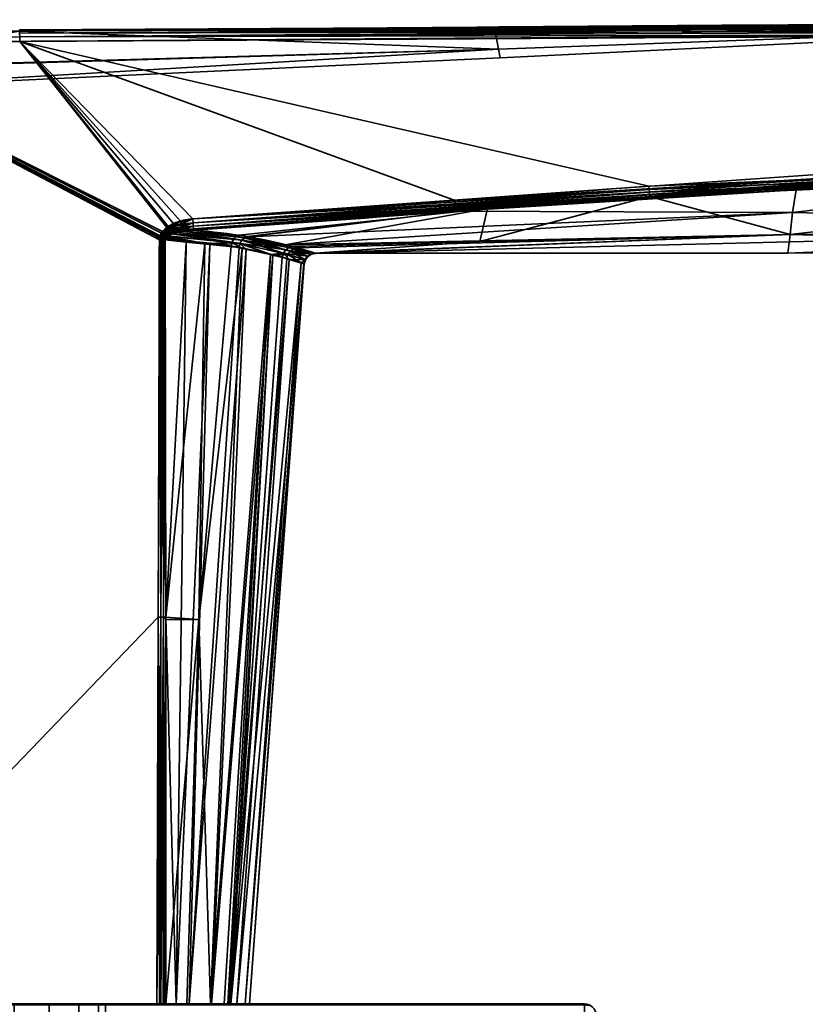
# Model space of a CAD drawing. Header units: millimetres. Extents: x -309 to 8059, y -96 to 57.
# Tile 76 of 99: x 5546 to 5581, y 11 to 54. Entities that reach past the tile are written whole.
import ezdxf

# ---------------------------------------------------------------- set-up
doc = ezdxf.new("R2010")
doc.units = ezdxf.units.MM
doc.layers.add('151', color=7, linetype='Continuous', true_color=0xffffff)

# ---------------------------------------------------------------- blocks, each defined once
blk = doc.blocks.new('UG_SURFACE_021')
at = {"layer": '151', "color": 251, "linetype": 'Continuous', "lineweight": 35}
for points in [[(5521, 11, 1000), (5571, 11, 1000), (5571, 10.962, 999.809), (5521, 10.962, 999.809)], [(5571, 11, 1050), (5521, 11, 1050), (5521, 10.962, 1050.191), (5571, 10.962, 1050.191)], [(5546, 11, 1014), (5547.531, 11, 1014.305), (5571, 11, 1000), (5521, 11, 1000)], [(5521, 11, 1050), (5571, 11, 1050), (5546, 11, 1036), (5544.469, 11, 1035.696)], [(5547.531, 11, 1035.696), (5546, 11, 1036), (5571, 11, 1050)], [(5546, 10, 1036), (5546, 11, 1036), (5547.531, 11, 1035.696), (5547.531, 10, 1035.696)], [(5547.531, 10, 1014.305), (5547.531, 11, 1014.305), (5546, 11, 1014), (5546, 10, 1014)], [(5571, 11, 1050), (5548.829, 11, 1034.828), (5547.531, 11, 1035.696)], [(5547.531, 11, 1014.305), (5548.829, 11, 1015.172), (5571, 11, 1000)], [(5547.531, 10, 1035.696), (5547.531, 11, 1035.696), (5548.829, 11, 1034.828), (5548.829, 10, 1034.828)], [(5548.829, 10, 1015.172), (5548.829, 11, 1015.172), (5547.531, 11, 1014.305), (5547.531, 10, 1014.305)], [(5571, 11, 1000), (5548.829, 11, 1015.172), (5549.695, 11, 1016.469)], [(5549.695, 11, 1033.531), (5548.829, 11, 1034.828), (5571, 11, 1050)], [(5548.829, 10, 1034.828), (5548.829, 11, 1034.828), (5549.695, 11, 1033.531), (5549.695, 10, 1033.531)], [(5549.695, 10, 1016.469), (5549.695, 11, 1016.469), (5548.829, 11, 1015.172), (5548.829, 10, 1015.172)], [(5571, 11, 1000), (5549.695, 11, 1016.469), (5550, 11, 1018)], [(5550, 11, 1032), (5549.695, 11, 1033.531), (5571, 11, 1050)], [(5549.695, 10, 1033.531), (5549.695, 11, 1033.531), (5550, 11, 1032), (5550, 10, 1032)], [(5550, 10, 1018), (5550, 11, 1018), (5549.695, 11, 1016.469), (5549.695, 10, 1016.469)], [(5550, 11, 1018), (5550, 11, 1032), (5571, 11, 1050), (5571, 11, 1000)], [(5550, 10, 1032), (5550, 11, 1032), (5550, 11, 1018), (5550, 10, 1018)], [(5571, 11, 1000), (5571.191, 10.962, 1000), (5571.177, 10.927, 999.809), (5571, 10.962, 999.809)], [(5571, 11, 1000), (5571, 11, 1050), (5571.191, 10.962, 1050), (5571.191, 10.962, 1000)], [(5571, 10.962, 1050.191), (5571.177, 10.927, 1050.191), (5571.191, 10.962, 1050), (5571, 11, 1050)]]:
    blk.add_3dface(points, dxfattribs=at)
blk = doc.blocks.new('UG_SURFACE_022')
at = {"layer": '151', "color": 251, "linetype": 'Continuous', "lineweight": 35}
for points in [[(5567.055, 53.789, 1114.372), (5546.24, 53.697, 1114.481), (5598.499, 53.976, 1114.655)], [(5598.499, 53.904, 1114.794), (5598.499, 53.976, 1114.655), (5546.24, 53.697, 1114.481)], [(5598.499, 53.976, 1093.346), (5546.24, 53.697, 1093.519), (5567.055, 53.789, 1093.628)], [(5546.241, 53.664, 1093.322), (5546.24, 53.697, 1093.519), (5598.499, 53.976, 1093.346)], [(5598.499, 53.976, 1093.346), (5598.499, 53.904, 1093.206), (5546.241, 53.664, 1093.322)], [(5598.499, 53.976, 1114.655), (5598.479, 54, 1114.5), (5567.055, 53.789, 1114.372)], [(5598.479, 54, 1093.5), (5567.055, 53.789, 1093.628), (5567.232, 52.855, 1098.436)], [(5567.232, 52.855, 1109.564), (5567.055, 53.789, 1114.372), (5598.479, 54, 1114.5)], [(5567.055, 53.789, 1093.628), (5598.479, 54, 1093.5), (5598.499, 53.976, 1093.346)], [(5598.479, 54, 1114.5), (5598.479, 53.999, 1109.419), (5567.232, 52.855, 1109.564)], [(5567.232, 52.855, 1098.436), (5598.479, 53.999, 1098.581), (5598.479, 54, 1093.5)], [(5598.479, 53.999, 1098.581), (5567.232, 52.855, 1098.436), (5567.301, 52.475, 1104)], [(5567.301, 52.475, 1104), (5567.232, 52.855, 1109.564), (5598.479, 53.999, 1109.419)], [(5598.479, 53.999, 1109.419), (5598.479, 53.999, 1104), (5567.301, 52.475, 1104)], [(5567.301, 52.475, 1104), (5598.479, 53.999, 1104), (5598.479, 53.999, 1098.581)], [(5546.241, 53.649, 1093.713), (5535.992, 51.979, 1098.318), (5567.232, 52.855, 1098.436)], [(5567.232, 52.855, 1109.564), (5535.992, 51.94, 1109.69), (5546.241, 53.649, 1114.287)], [(5546.24, 53.697, 1114.481), (5546.241, 53.664, 1114.678), (5598.499, 53.904, 1114.794)], [(5567.055, 53.789, 1114.372), (5546.241, 53.649, 1114.287), (5546.24, 53.697, 1114.481)], [(5546.24, 53.697, 1093.519), (5546.241, 53.649, 1093.713), (5567.055, 53.789, 1093.628)], [(5598.499, 53.794, 1114.905), (5598.499, 53.904, 1114.794), (5546.241, 53.664, 1114.678)], [(5598.499, 53.904, 1093.206), (5598.499, 53.794, 1093.096), (5546.241, 53.557, 1093.153)], [(5546.241, 53.557, 1093.153), (5546.241, 53.664, 1093.322), (5598.499, 53.904, 1093.206)], [(5598.5, 53.654, 1114.976), (5598.499, 53.794, 1114.905), (5546.241, 53.557, 1114.847)], [(5546.241, 53.664, 1114.678), (5546.241, 53.557, 1114.847), (5598.499, 53.794, 1114.905)], [(5546.242, 53.393, 1093.04), (5546.241, 53.557, 1093.153), (5598.499, 53.794, 1093.096)], [(5567.232, 52.855, 1098.436), (5567.055, 53.789, 1093.628), (5546.241, 53.649, 1093.713)], [(5546.241, 53.649, 1114.287), (5567.055, 53.789, 1114.372), (5567.232, 52.855, 1109.564)], [(5546.241, 53.557, 1114.847), (5546.242, 53.393, 1114.96), (5598.5, 53.654, 1114.976)], [(5598.499, 53.794, 1093.096), (5598.5, 53.654, 1093.024), (5546.242, 53.393, 1093.04)], [(5598.5, 53.5, 1115), (5598.5, 53.654, 1114.976), (5546.242, 53.393, 1114.96)], [(5546.242, 53.393, 1093.04), (5598.5, 53.654, 1093.024), (5598.5, 53.5, 1093)], [(5536, 53.146, 1115), (5546.244, 53.197, 1115), (5546.242, 53.393, 1114.96)], [(5546.242, 53.393, 1093.04), (5546.244, 53.197, 1093), (5536, 53.146, 1093)], [(5546.244, 53.197, 1115), (5536, 53.146, 1115), (5552.506, 44.859, 1115), (5552.756, 45.082, 1115)], [(5552.689, 45.034, 1093), (5552.455, 44.787, 1093), (5536, 53.146, 1093), (5546.244, 53.197, 1093)], [(5552.316, 27.953, 1115), (5552.364, 44.489, 1115), (5536, 53.146, 1115), (5536, 11, 1115)], [(5552.364, 44.489, 1115), (5552.372, 44.58, 1115), (5536, 53.146, 1115)], [(5552.372, 44.58, 1115), (5552.396, 44.667, 1115), (5536, 53.146, 1115)], [(5552.396, 44.667, 1115), (5552.506, 44.859, 1115), (5536, 53.146, 1115)], [(5536, 11, 1093), (5536, 53.146, 1093), (5552.364, 44.489, 1093), (5552.316, 27.953, 1093)], [(5536, 53.146, 1093), (5552.38, 44.612, 1093), (5552.364, 44.489, 1093)], [(5536, 53.146, 1093), (5552.455, 44.787, 1093), (5552.38, 44.612, 1093)], [(5546.242, 53.393, 1114.96), (5546.244, 53.197, 1115), (5598.5, 53.5, 1115)], [(5598.5, 53.5, 1093), (5546.244, 53.197, 1093), (5546.242, 53.393, 1093.04)], [(5573.82, 46.841, 1115), (5606.99, 48.233, 1115), (5598.5, 53.5, 1115), (5546.244, 53.197, 1115)], [(5546.244, 53.197, 1093), (5598.5, 53.5, 1093), (5598.475, 48.234, 1093), (5565.334, 46.219, 1093)], [(5546.244, 53.197, 1115), (5553.828, 45.411, 1115), (5573.82, 46.841, 1115)], [(5546.244, 53.197, 1115), (5553.286, 45.318, 1115), (5553.828, 45.411, 1115)], [(5546.244, 53.197, 1115), (5552.756, 45.082, 1115), (5553.286, 45.318, 1115)], [(5546.244, 53.197, 1093), (5552.979, 45.205, 1093), (5552.689, 45.034, 1093)], [(5565.334, 46.219, 1093), (5553.828, 45.411, 1093), (5546.244, 53.197, 1093)], [(5553.828, 45.411, 1093), (5552.979, 45.205, 1093), (5546.244, 53.197, 1093)], [(5535.988, 51.011, 1104), (5567.301, 52.475, 1104), (5567.232, 52.855, 1098.436)], [(5535.988, 51.011, 1104), (5535.992, 51.94, 1109.69), (5567.232, 52.855, 1109.564)], [(5567.232, 52.855, 1109.564), (5567.301, 52.475, 1104), (5535.988, 51.011, 1104)], [(5567.232, 52.855, 1098.436), (5535.992, 51.979, 1098.318), (5535.988, 51.011, 1104)], [(5567.301, 52.475, 1104), (5535.988, 51.011, 1104), (5535.988, 51.011, 1104)], [(5565.334, 46.219, 1093), (5598.475, 48.234, 1093), (5598.477, 48.124, 1093.012)], [(5598.477, 48.124, 1093.012), (5565.345, 46.068, 1093.023), (5565.334, 46.219, 1093)], [(5565.355, 45.932, 1093.091), (5565.345, 46.068, 1093.023), (5598.477, 48.124, 1093.012)], [(5598.477, 48.124, 1093.012), (5598.479, 48.02, 1093.048), (5565.355, 45.932, 1093.091)], [(5565.363, 45.822, 1093.196), (5565.355, 45.932, 1093.091), (5598.479, 48.02, 1093.048)], [(5598.479, 48.02, 1093.048), (5598.481, 47.925, 1093.107), (5565.363, 45.822, 1093.196)], [(5580.268, 46.693, 1093.265), (5565.363, 45.822, 1093.196), (5598.481, 47.925, 1093.107)], [(5606.99, 48.123, 1114.988), (5606.99, 48.233, 1115), (5573.82, 46.841, 1115)], [(5573.82, 46.841, 1115), (5573.83, 46.705, 1114.981), (5606.99, 48.123, 1114.988)], [(5606.99, 48.019, 1114.952), (5606.99, 48.123, 1114.988), (5573.83, 46.705, 1114.981)], [(5573.83, 46.705, 1114.981), (5573.839, 46.578, 1114.925), (5606.99, 48.019, 1114.952)], [(5606.99, 47.924, 1114.893), (5606.99, 48.019, 1114.952), (5573.839, 46.578, 1114.925)], [(5573.839, 46.578, 1114.925), (5573.846, 46.472, 1114.837), (5606.99, 47.924, 1114.893)], [(5606.99, 47.845, 1114.816), (5606.99, 47.924, 1114.893), (5573.846, 46.472, 1114.837)], [(5598.481, 47.925, 1093.107), (5598.482, 47.846, 1093.184), (5580.268, 46.693, 1093.265)], [(5573.846, 46.472, 1114.837), (5573.852, 46.395, 1114.722), (5606.99, 47.845, 1114.816)], [(5606.99, 47.845, 1114.816), (5573.852, 46.395, 1114.722), (5580.004, 44.724, 1109.829)], [(5580.004, 44.724, 1109.829), (5607.361, 45.073, 1109.968), (5606.99, 47.845, 1114.816)], [(5580.12, 45.696, 1095.484), (5580.268, 46.693, 1093.265), (5598.482, 47.846, 1093.184)], [(5598.482, 47.846, 1093.184), (5607.361, 45.079, 1098.017), (5580.12, 45.696, 1095.484)], [(5573.83, 46.705, 1114.981), (5573.82, 46.841, 1115), (5553.828, 45.411, 1115)], [(5553.828, 45.411, 1115), (5553.839, 45.242, 1114.97), (5573.83, 46.705, 1114.981)], [(5573.839, 46.578, 1114.925), (5573.83, 46.705, 1114.981), (5553.839, 45.242, 1114.97)], [(5580.268, 46.693, 1093.265), (5565.369, 45.75, 1093.33), (5565.363, 45.822, 1093.196)], [(5565.369, 45.75, 1093.33), (5580.268, 46.693, 1093.265), (5580.12, 45.696, 1095.484)], [(5553.828, 45.411, 1093), (5565.334, 46.219, 1093), (5565.345, 46.068, 1093.023)], [(5553.839, 45.242, 1114.97), (5553.849, 45.093, 1114.885), (5573.839, 46.578, 1114.925)], [(5573.846, 46.472, 1114.837), (5573.839, 46.578, 1114.925), (5553.849, 45.093, 1114.885)], [(5553.849, 45.093, 1114.885), (5553.856, 44.982, 1114.754), (5573.846, 46.472, 1114.837)], [(5566.74, 45.87, 1114.677), (5573.846, 46.472, 1114.837), (5553.856, 44.982, 1114.754)], [(5566.411, 44.424, 1109.691), (5580.004, 44.724, 1109.829), (5573.852, 46.395, 1114.722)], [(5573.852, 46.395, 1114.722), (5566.74, 45.87, 1114.677), (5566.411, 44.424, 1109.691)], [(5566.74, 45.87, 1114.677), (5573.852, 46.395, 1114.722), (5573.846, 46.472, 1114.837)], [(5565.345, 46.068, 1093.023), (5553.839, 45.242, 1093.03), (5553.828, 45.411, 1093)], [(5553.839, 45.242, 1093.03), (5565.345, 46.068, 1093.023), (5565.355, 45.932, 1093.091)], [(5565.355, 45.932, 1093.091), (5553.849, 45.093, 1093.115), (5553.839, 45.242, 1093.03)], [(5553.849, 45.093, 1093.115), (5565.355, 45.932, 1093.091), (5565.363, 45.822, 1093.196)], [(5565.363, 45.822, 1093.196), (5553.856, 44.982, 1093.246), (5553.849, 45.093, 1093.115)], [(5553.856, 44.982, 1114.754), (5553.86, 44.921, 1114.594), (5566.74, 45.87, 1114.677)], [(5553.856, 44.982, 1093.246), (5565.363, 45.822, 1093.196), (5565.369, 45.75, 1093.33)], [(5566.74, 45.87, 1114.677), (5553.86, 44.921, 1114.594), (5555.858, 44.695, 1112.794)], [(5566.74, 45.87, 1114.677), (5555.858, 44.695, 1112.794), (5557.875, 44.269, 1109.603)], [(5557.875, 44.269, 1109.603), (5566.411, 44.424, 1109.691), (5566.74, 45.87, 1114.677)], [(5553.028, 45.099, 1093.014), (5552.979, 45.205, 1093), (5553.828, 45.411, 1093)], [(5553.828, 45.411, 1093), (5553.839, 45.242, 1093.03), (5553.028, 45.099, 1093.014)], [(5553.828, 45.411, 1115), (5553.286, 45.318, 1115), (5553.324, 45.186, 1114.981)], [(5553.324, 45.186, 1114.981), (5553.839, 45.242, 1114.97), (5553.828, 45.411, 1115)], [(5565.369, 45.75, 1093.33), (5553.86, 44.921, 1093.406), (5553.856, 44.982, 1093.246)], [(5556.223, 44.635, 1095.629), (5553.86, 44.921, 1093.406), (5565.369, 45.75, 1093.33)], [(5556.258, 44.627, 1095.69), (5556.223, 44.635, 1095.629), (5565.369, 45.75, 1093.33)], [(5565.369, 45.75, 1093.33), (5580.12, 45.696, 1095.484), (5556.258, 44.627, 1095.69)], [(5557.804, 44.279, 1098.384), (5556.258, 44.627, 1095.69), (5580.12, 45.696, 1095.484)], [(5580.12, 45.696, 1095.484), (5580.005, 44.728, 1098.156), (5557.804, 44.279, 1098.384)], [(5607.361, 45.079, 1098.017), (5580.005, 44.728, 1098.156), (5580.12, 45.696, 1095.484)], [(5552.519, 44.747, 1093.006), (5552.455, 44.787, 1093), (5552.689, 45.034, 1093)], [(5552.756, 45.082, 1115), (5552.506, 44.859, 1115), (5552.568, 44.809, 1114.993)], [(5552.689, 45.034, 1093), (5552.746, 44.958, 1093.009), (5552.519, 44.747, 1093.006)], [(5552.581, 44.708, 1093.023), (5552.519, 44.747, 1093.006), (5552.746, 44.958, 1093.009)], [(5552.568, 44.809, 1114.993), (5552.813, 44.998, 1114.99), (5552.756, 45.082, 1115)], [(5552.866, 44.917, 1114.959), (5552.813, 44.998, 1114.99), (5552.568, 44.809, 1114.993)], [(5552.568, 44.809, 1114.993), (5552.629, 44.76, 1114.974), (5552.866, 44.917, 1114.959)], [(5552.746, 44.958, 1093.009), (5552.802, 44.884, 1093.037), (5552.581, 44.708, 1093.023)], [(5552.916, 44.843, 1114.909), (5552.866, 44.917, 1114.959), (5552.629, 44.76, 1114.974)], [(5552.746, 44.958, 1093.009), (5552.689, 45.034, 1093), (5552.979, 45.205, 1093)], [(5552.979, 45.205, 1093), (5553.028, 45.099, 1093.014), (5552.746, 44.958, 1093.009)], [(5552.802, 44.884, 1093.037), (5552.746, 44.958, 1093.009), (5553.028, 45.099, 1093.014)], [(5553.286, 45.318, 1115), (5552.756, 45.082, 1115), (5552.813, 44.998, 1114.99)], [(5553.028, 45.099, 1093.014), (5553.074, 44.998, 1093.055), (5552.802, 44.884, 1093.037)], [(5552.854, 44.816, 1093.082), (5552.802, 44.884, 1093.037), (5553.074, 44.998, 1093.055)], [(5552.813, 44.998, 1114.99), (5553.324, 45.186, 1114.981), (5553.286, 45.318, 1115)], [(5553.359, 45.064, 1114.924), (5553.324, 45.186, 1114.981), (5552.813, 44.998, 1114.99)], [(5552.813, 44.998, 1114.99), (5552.866, 44.917, 1114.959), (5553.359, 45.064, 1114.924)], [(5553.074, 44.998, 1093.055), (5553.115, 44.909, 1093.121), (5552.854, 44.816, 1093.082)], [(5552.899, 44.756, 1093.142), (5552.854, 44.816, 1093.082), (5553.115, 44.909, 1093.121)], [(5553.388, 44.962, 1114.835), (5553.359, 45.064, 1114.924), (5552.866, 44.917, 1114.959)], [(5552.866, 44.917, 1114.959), (5552.916, 44.843, 1114.909), (5553.388, 44.962, 1114.835)], [(5553.115, 44.909, 1093.121), (5553.149, 44.837, 1093.208), (5552.899, 44.756, 1093.142)], [(5553.388, 44.962, 1114.835), (5552.916, 44.843, 1114.909), (5552.958, 44.779, 1114.843)], [(5552.958, 44.779, 1114.843), (5553.4, 44.885, 1114.723), (5553.388, 44.962, 1114.835)], [(5553.074, 44.998, 1093.055), (5553.028, 45.099, 1093.014), (5553.839, 45.242, 1093.03)], [(5553.839, 45.242, 1093.03), (5553.849, 45.093, 1093.115), (5553.074, 44.998, 1093.055)], [(5553.115, 44.909, 1093.121), (5553.074, 44.998, 1093.055), (5553.849, 45.093, 1093.115)], [(5553.849, 45.093, 1093.115), (5553.856, 44.982, 1093.246), (5553.115, 44.909, 1093.121)], [(5553.115, 44.909, 1093.121), (5553.856, 44.982, 1093.246), (5553.411, 44.868, 1093.282)], [(5553.411, 44.868, 1093.282), (5553.149, 44.837, 1093.208), (5553.115, 44.909, 1093.121)], [(5553.839, 45.242, 1114.97), (5553.324, 45.186, 1114.981), (5553.359, 45.064, 1114.924)], [(5553.359, 45.064, 1114.924), (5553.849, 45.093, 1114.885), (5553.839, 45.242, 1114.97)], [(5553.849, 45.093, 1114.885), (5553.359, 45.064, 1114.924), (5553.388, 44.962, 1114.835)], [(5553.388, 44.962, 1114.835), (5553.856, 44.982, 1114.754), (5553.849, 45.093, 1114.885)], [(5553.856, 44.982, 1114.754), (5553.388, 44.962, 1114.835), (5553.409, 44.887, 1114.72)], [(5553.4, 44.885, 1114.723), (5553.409, 44.887, 1114.72), (5553.388, 44.962, 1114.835)], [(5553.409, 44.887, 1114.72), (5553.86, 44.921, 1114.594), (5553.856, 44.982, 1114.754)], [(5553.86, 44.921, 1114.594), (5553.409, 44.887, 1114.72), (5555.733, 44.64, 1112.689)], [(5553.856, 44.982, 1093.246), (5553.86, 44.921, 1093.406), (5553.411, 44.868, 1093.282)], [(5556.092, 44.582, 1095.728), (5553.411, 44.868, 1093.282), (5553.86, 44.921, 1093.406)], [(5555.733, 44.64, 1112.689), (5555.858, 44.695, 1112.794), (5553.86, 44.921, 1114.594)], [(5553.86, 44.921, 1093.406), (5556.223, 44.635, 1095.629), (5556.092, 44.582, 1095.728)], [(5559.215, 43.899, 1103.749), (5607.361, 45.079, 1098.017), (5579.907, 43.911, 1103.992)], [(5580.005, 44.728, 1098.156), (5607.361, 45.079, 1098.017), (5559.215, 43.899, 1103.749)], [(5607.361, 45.079, 1098.017), (5607.361, 44, 1103.992), (5579.907, 43.911, 1103.992)], [(5607.361, 44, 1103.992), (5607.361, 45.073, 1109.968), (5580.004, 44.724, 1109.829)], [(5552.431, 44.489, 1114.994), (5552.316, 27.953, 1115), (5552.433, 27.953, 1114.986)], [(5552.431, 44.489, 1114.994), (5552.364, 44.489, 1115), (5552.316, 27.953, 1115)], [(5552.316, 27.953, 1093), (5552.364, 44.489, 1093), (5552.431, 44.489, 1093.006)], [(5552.431, 44.489, 1093.006), (5552.433, 27.953, 1093.014), (5552.316, 27.953, 1093)], [(5552.431, 44.489, 1093.006), (5552.364, 44.489, 1093), (5552.38, 44.612, 1093)], [(5552.372, 44.58, 1115), (5552.364, 44.489, 1115), (5552.431, 44.489, 1114.994)], [(5552.396, 44.667, 1115), (5552.372, 44.58, 1115), (5552.439, 44.568, 1114.995)], [(5552.431, 44.489, 1114.994), (5552.439, 44.568, 1114.995), (5552.372, 44.58, 1115)], [(5552.445, 44.596, 1093.005), (5552.38, 44.612, 1093), (5552.455, 44.787, 1093)], [(5552.38, 44.612, 1093), (5552.445, 44.596, 1093.005), (5552.431, 44.489, 1093.006)], [(5552.506, 44.859, 1115), (5552.396, 44.667, 1115), (5552.462, 44.644, 1114.995)], [(5552.439, 44.568, 1114.995), (5552.462, 44.644, 1114.995), (5552.396, 44.667, 1115)], [(5552.453, 44.489, 1093.008), (5552.431, 44.489, 1093.006), (5552.445, 44.596, 1093.005)], [(5552.439, 44.568, 1114.995), (5552.431, 44.489, 1114.994), (5552.453, 44.489, 1114.992)], [(5552.433, 27.953, 1114.986), (5552.453, 44.489, 1114.992), (5552.431, 44.489, 1114.994)], [(5552.431, 44.489, 1093.006), (5552.453, 44.489, 1093.008), (5552.433, 27.953, 1093.014)], [(5552.433, 27.953, 1114.986), (5552.545, 27.952, 1114.944), (5552.539, 44.489, 1114.968)], [(5552.539, 44.489, 1114.968), (5552.496, 44.489, 1114.98), (5552.433, 27.953, 1114.986)], [(5552.496, 44.489, 1114.98), (5552.453, 44.489, 1114.992), (5552.433, 27.953, 1114.986)], [(5552.433, 27.953, 1093.014), (5552.453, 44.489, 1093.008), (5552.496, 44.489, 1093.02)], [(5552.496, 44.489, 1093.02), (5552.545, 27.952, 1093.055), (5552.433, 27.953, 1093.014)], [(5552.526, 44.62, 1114.981), (5552.462, 44.644, 1114.995), (5552.439, 44.568, 1114.995)], [(5552.439, 44.568, 1114.995), (5552.504, 44.556, 1114.982), (5552.526, 44.62, 1114.981)], [(5552.504, 44.556, 1114.982), (5552.439, 44.568, 1114.995), (5552.453, 44.489, 1114.992)], [(5552.455, 44.787, 1093), (5552.519, 44.747, 1093.006), (5552.445, 44.596, 1093.005)], [(5552.51, 44.58, 1093.019), (5552.445, 44.596, 1093.005), (5552.519, 44.747, 1093.006)], [(5552.445, 44.596, 1093.005), (5552.51, 44.58, 1093.019), (5552.496, 44.489, 1093.02)], [(5552.496, 44.489, 1093.02), (5552.453, 44.489, 1093.008), (5552.445, 44.596, 1093.005)], [(5552.453, 44.489, 1114.992), (5552.496, 44.489, 1114.98), (5552.504, 44.556, 1114.982)], [(5552.462, 44.644, 1114.995), (5552.568, 44.809, 1114.993), (5552.506, 44.859, 1115)], [(5552.629, 44.76, 1114.974), (5552.568, 44.809, 1114.993), (5552.462, 44.644, 1114.995)], [(5552.462, 44.644, 1114.995), (5552.526, 44.62, 1114.981), (5552.629, 44.76, 1114.974)], [(5552.539, 44.489, 1093.032), (5552.496, 44.489, 1093.02), (5552.51, 44.58, 1093.019)], [(5552.504, 44.556, 1114.982), (5552.496, 44.489, 1114.98), (5552.539, 44.489, 1114.968)], [(5552.496, 44.489, 1093.02), (5552.539, 44.489, 1093.032), (5552.545, 27.952, 1093.055)], [(5552.588, 44.598, 1114.956), (5552.526, 44.62, 1114.981), (5552.504, 44.556, 1114.982)], [(5552.504, 44.556, 1114.982), (5552.567, 44.544, 1114.959), (5552.588, 44.598, 1114.956)], [(5552.539, 44.489, 1114.968), (5552.567, 44.544, 1114.959), (5552.504, 44.556, 1114.982)], [(5552.519, 44.747, 1093.006), (5552.581, 44.708, 1093.023), (5552.51, 44.58, 1093.019)], [(5552.573, 44.564, 1093.041), (5552.51, 44.58, 1093.019), (5552.581, 44.708, 1093.023)], [(5552.539, 44.489, 1093.032), (5552.51, 44.58, 1093.019), (5552.573, 44.564, 1093.041)], [(5552.688, 44.714, 1114.943), (5552.629, 44.76, 1114.974), (5552.526, 44.62, 1114.981)], [(5552.526, 44.62, 1114.981), (5552.588, 44.598, 1114.956), (5552.688, 44.714, 1114.943)], [(5552.573, 44.564, 1093.041), (5552.559, 44.488, 1093.041), (5552.539, 44.489, 1093.032)], [(5552.539, 44.489, 1114.968), (5552.559, 44.488, 1114.959), (5552.567, 44.544, 1114.959)], [(5552.559, 44.488, 1114.959), (5552.539, 44.489, 1114.968), (5552.545, 27.952, 1114.944)], [(5552.545, 27.952, 1093.055), (5552.539, 44.489, 1093.032), (5552.559, 44.488, 1093.041)], [(5552.545, 27.952, 1114.944), (5552.643, 27.952, 1114.878), (5552.619, 44.488, 1114.93)], [(5552.619, 44.488, 1114.93), (5552.559, 44.488, 1114.959), (5552.545, 27.952, 1114.944)], [(5552.559, 44.488, 1093.041), (5552.643, 27.952, 1093.122), (5552.545, 27.952, 1093.055)], [(5552.619, 44.488, 1093.07), (5552.559, 44.488, 1093.041), (5552.573, 44.564, 1093.041)], [(5552.567, 44.544, 1114.959), (5552.559, 44.488, 1114.959), (5552.619, 44.488, 1114.93)], [(5552.559, 44.488, 1093.041), (5552.619, 44.488, 1093.07), (5552.643, 27.952, 1093.122)], [(5552.588, 44.598, 1114.956), (5552.567, 44.544, 1114.959), (5552.626, 44.534, 1114.928)], [(5552.619, 44.488, 1114.93), (5552.626, 44.534, 1114.928), (5552.567, 44.544, 1114.959)], [(5552.581, 44.708, 1093.023), (5552.641, 44.671, 1093.051), (5552.573, 44.564, 1093.041)], [(5552.632, 44.55, 1093.073), (5552.573, 44.564, 1093.041), (5552.641, 44.671, 1093.051)], [(5552.573, 44.564, 1093.041), (5552.632, 44.55, 1093.073), (5552.619, 44.488, 1093.07)], [(5552.641, 44.671, 1093.051), (5552.581, 44.708, 1093.023), (5552.802, 44.884, 1093.037)], [(5552.688, 44.714, 1114.943), (5552.588, 44.598, 1114.956), (5552.646, 44.577, 1114.924)], [(5552.626, 44.534, 1114.928), (5552.646, 44.577, 1114.924), (5552.588, 44.598, 1114.956)], [(5553.538, 44.396, 1093.862), (5552.619, 44.488, 1093.07), (5552.632, 44.55, 1093.073)], [(5552.626, 44.534, 1114.928), (5552.619, 44.488, 1114.93), (5554.359, 44.327, 1113.496)], [(5554.359, 44.327, 1113.496), (5552.619, 44.488, 1114.93), (5552.643, 27.952, 1114.878)], [(5552.643, 27.952, 1093.122), (5552.619, 44.488, 1093.07), (5553.538, 44.396, 1093.862)], [(5552.646, 44.577, 1114.924), (5552.626, 44.534, 1114.928), (5554.359, 44.327, 1113.496)], [(5552.629, 44.76, 1114.974), (5552.688, 44.714, 1114.943), (5552.916, 44.843, 1114.909)], [(5552.641, 44.671, 1093.051), (5552.697, 44.636, 1093.089), (5552.632, 44.55, 1093.073)], [(5552.632, 44.55, 1093.073), (5552.697, 44.636, 1093.089), (5553.538, 44.396, 1093.862)], [(5552.802, 44.884, 1093.037), (5552.854, 44.816, 1093.082), (5552.641, 44.671, 1093.051)], [(5552.725, 44.653, 1093.096), (5552.641, 44.671, 1093.051), (5552.854, 44.816, 1093.082)], [(5552.725, 44.653, 1093.096), (5552.697, 44.636, 1093.089), (5552.641, 44.671, 1093.051)], [(5552.646, 44.577, 1114.924), (5552.723, 44.653, 1114.904), (5552.688, 44.714, 1114.943)], [(5554.359, 44.327, 1113.496), (5552.723, 44.653, 1114.904), (5552.646, 44.577, 1114.924)], [(5552.916, 44.843, 1114.909), (5552.688, 44.714, 1114.943), (5552.741, 44.671, 1114.899)], [(5552.723, 44.653, 1114.904), (5552.741, 44.671, 1114.899), (5552.688, 44.714, 1114.943)], [(5552.697, 44.636, 1093.089), (5552.725, 44.653, 1093.096), (5553.538, 44.396, 1093.862)], [(5552.741, 44.671, 1114.899), (5552.723, 44.653, 1114.904), (5555.547, 44.388, 1112.559)], [(5554.359, 44.327, 1113.496), (5555.547, 44.388, 1112.559), (5552.723, 44.653, 1114.904)], [(5552.854, 44.816, 1093.082), (5552.899, 44.756, 1093.142), (5552.725, 44.653, 1093.096)], [(5555.897, 44.33, 1095.852), (5552.725, 44.653, 1093.096), (5552.899, 44.756, 1093.142)], [(5552.725, 44.653, 1093.096), (5555.897, 44.33, 1095.852), (5554.573, 44.292, 1094.753)], [(5554.573, 44.292, 1094.753), (5553.538, 44.396, 1093.862), (5552.725, 44.653, 1093.096)], [(5552.741, 44.671, 1114.899), (5552.958, 44.779, 1114.843), (5552.916, 44.843, 1114.909)], [(5552.958, 44.779, 1114.843), (5552.741, 44.671, 1114.899), (5555.547, 44.388, 1112.559)], [(5555.979, 44.476, 1095.806), (5552.899, 44.756, 1093.142), (5553.149, 44.837, 1093.208)], [(5552.899, 44.756, 1093.142), (5555.979, 44.476, 1095.806), (5555.897, 44.33, 1095.852)], [(5553.4, 44.885, 1114.723), (5552.958, 44.779, 1114.843), (5555.624, 44.534, 1112.608)], [(5555.547, 44.388, 1112.559), (5555.624, 44.534, 1112.608), (5552.958, 44.779, 1114.843)], [(5555.979, 44.476, 1095.806), (5553.149, 44.837, 1093.208), (5553.411, 44.868, 1093.282)], [(5553.409, 44.887, 1114.72), (5553.4, 44.885, 1114.723), (5555.733, 44.64, 1112.689)], [(5555.624, 44.534, 1112.608), (5555.733, 44.64, 1112.689), (5553.4, 44.885, 1114.723)], [(5553.411, 44.868, 1093.282), (5556.092, 44.582, 1095.728), (5555.979, 44.476, 1095.806)], [(5557.9, 44.055, 1108.97), (5555.624, 44.534, 1112.608), (5555.547, 44.388, 1112.559)], [(5558.043, 44.157, 1109.016), (5555.733, 44.64, 1112.689), (5555.624, 44.534, 1112.608)], [(5555.624, 44.534, 1112.608), (5557.9, 44.055, 1108.97), (5558.043, 44.157, 1109.016)], [(5557.875, 44.269, 1109.603), (5555.858, 44.695, 1112.794), (5555.733, 44.64, 1112.689)], [(5555.733, 44.64, 1112.689), (5558.043, 44.157, 1109.016), (5557.875, 44.269, 1109.603)], [(5557.993, 43.854, 1099.558), (5555.897, 44.33, 1095.852), (5555.979, 44.476, 1095.806)], [(5558.096, 44.001, 1099.536), (5555.979, 44.476, 1095.806), (5556.092, 44.582, 1095.728)], [(5555.979, 44.476, 1095.806), (5558.096, 44.001, 1099.536), (5557.993, 43.854, 1099.558)], [(5556.092, 44.582, 1095.728), (5556.223, 44.635, 1095.629), (5556.258, 44.627, 1095.69)], [(5556.092, 44.582, 1095.728), (5556.258, 44.627, 1095.69), (5557.804, 44.279, 1098.384)], [(5557.804, 44.279, 1098.384), (5558.241, 44.102, 1099.494), (5556.092, 44.582, 1095.728)], [(5556.092, 44.582, 1095.728), (5558.241, 44.102, 1099.494), (5558.096, 44.001, 1099.536)], [(5558.409, 44.143, 1099.438), (5557.804, 44.279, 1098.384), (5580.005, 44.728, 1098.156)], [(5559.215, 43.899, 1103.749), (5558.409, 44.143, 1099.438), (5580.005, 44.728, 1098.156)], [(5579.907, 43.911, 1103.992), (5580.004, 44.724, 1109.829), (5559.193, 43.906, 1104.805)], [(5559.193, 43.906, 1104.805), (5580.004, 44.724, 1109.829), (5566.411, 44.424, 1109.691)], [(5580.004, 44.724, 1109.829), (5579.907, 43.911, 1103.992), (5607.361, 44, 1103.992)], [(5552.643, 27.952, 1093.122), (5553.538, 44.396, 1093.862), (5553.097, 11, 1094.039)], [(5552.643, 27.952, 1114.878), (5554.087, 27.845, 1113.426), (5554.359, 44.327, 1113.496)], [(5553.097, 11, 1094.039), (5553.538, 44.396, 1093.862), (5554.573, 44.292, 1094.753)], [(5554.573, 44.292, 1094.753), (5553.664, 11, 1095.113), (5553.097, 11, 1094.039)], [(5553.664, 11, 1095.113), (5554.573, 44.292, 1094.753), (5555.857, 44.162, 1095.86)], [(5553.664, 11, 1095.113), (5555.857, 44.162, 1095.86), (5556.174, 44.089, 1096.421)], [(5556.174, 44.089, 1096.421), (5554.647, 11, 1096.977), (5553.664, 11, 1095.113)], [(5555.508, 44.22, 1112.548), (5554.359, 44.327, 1113.496), (5554.087, 27.845, 1113.426)], [(5554.087, 27.845, 1113.426), (5555.988, 44.116, 1111.778), (5555.508, 44.22, 1112.548)], [(5554.606, 11, 1111.273), (5555.988, 44.116, 1111.778), (5554.087, 27.845, 1113.426)], [(5554.359, 44.327, 1113.496), (5555.508, 44.22, 1112.548), (5555.547, 44.388, 1112.559)], [(5555.897, 44.33, 1095.852), (5555.857, 44.162, 1095.86), (5554.573, 44.292, 1094.753)], [(5557.234, 43.846, 1109.778), (5555.988, 44.116, 1111.778), (5554.606, 11, 1111.273)], [(5554.647, 11, 1096.977), (5556.174, 44.089, 1096.421), (5557.335, 43.82, 1098.477)], [(5555.547, 44.388, 1112.559), (5555.508, 44.22, 1112.548), (5555.988, 44.116, 1111.778)], [(5555.988, 44.116, 1111.778), (5557.234, 43.846, 1109.778), (5557.799, 43.908, 1108.945), (5555.547, 44.388, 1112.559)], [(5555.547, 44.388, 1112.559), (5557.799, 43.908, 1108.945), (5557.9, 44.055, 1108.97)], [(5556.174, 44.089, 1096.421), (5555.857, 44.162, 1095.86), (5555.897, 44.33, 1095.852)], [(5555.897, 44.33, 1095.852), (5557.993, 43.854, 1099.558), (5557.335, 43.82, 1098.477)], [(5557.335, 43.82, 1098.477), (5556.174, 44.089, 1096.421), (5555.897, 44.33, 1095.852)], [(5558.853, 43.773, 1104.787), (5557.9, 44.055, 1108.97), (5557.799, 43.908, 1108.945)], [(5557.804, 44.279, 1098.384), (5558.409, 44.143, 1099.438), (5558.241, 44.102, 1099.494)], [(5566.411, 44.424, 1109.691), (5557.875, 44.269, 1109.603), (5558.207, 44.199, 1109.079)], [(5558.043, 44.157, 1109.016), (5558.207, 44.199, 1109.079), (5557.875, 44.269, 1109.603)], [(5559.01, 43.872, 1104.795), (5558.043, 44.157, 1109.016), (5557.9, 44.055, 1108.97)], [(5557.9, 44.055, 1108.97), (5558.853, 43.773, 1104.787), (5559.01, 43.872, 1104.795)], [(5558.207, 44.199, 1109.079), (5558.043, 44.157, 1109.016), (5559.01, 43.872, 1104.795)], [(5558.874, 43.766, 1103.755), (5558.096, 44.001, 1099.536), (5558.241, 44.102, 1099.494)], [(5566.411, 44.424, 1109.691), (5558.207, 44.199, 1109.079), (5559.193, 43.906, 1104.805)], [(5559.01, 43.872, 1104.795), (5559.193, 43.906, 1104.805), (5558.207, 44.199, 1109.079)], [(5559.032, 43.865, 1103.752), (5558.241, 44.102, 1099.494), (5558.409, 44.143, 1099.438)], [(5558.241, 44.102, 1099.494), (5559.032, 43.865, 1103.752), (5558.874, 43.766, 1103.755)], [(5558.409, 44.143, 1099.438), (5559.215, 43.899, 1103.749), (5559.032, 43.865, 1103.752)], [(5554.606, 11, 1111.273), (5555.201, 11, 1110.199), (5557.234, 43.846, 1109.778)], [(5557.335, 43.82, 1098.477), (5555.434, 11, 1098.47), (5554.647, 11, 1096.977)], [(5555.201, 11, 1110.199), (5555.363, 11, 1109.341), (5557.234, 43.846, 1109.778)], [(5557.752, 43.733, 1108.945), (5557.234, 43.846, 1109.778), (5555.363, 11, 1109.341)], [(5558.055, 43.64, 1107.609), (5557.752, 43.733, 1108.945), (5555.363, 11, 1109.341)], [(5555.363, 11, 1109.341), (5555.758, 11, 1107.254), (5558.055, 43.64, 1107.609)], [(5557.335, 43.82, 1098.477), (5555.496, 11, 1098.883), (5555.434, 11, 1098.47)], [(5555.496, 11, 1098.883), (5557.335, 43.82, 1098.477), (5557.945, 43.678, 1099.557)], [(5555.496, 11, 1098.883), (5557.945, 43.678, 1099.557), (5558.574, 43.481, 1102.985)], [(5558.694, 43.443, 1104.784), (5558.055, 43.64, 1107.609), (5555.758, 11, 1107.254)], [(5557.234, 43.846, 1109.778), (5557.752, 43.733, 1108.945), (5557.799, 43.908, 1108.945)], [(5557.993, 43.854, 1099.558), (5557.945, 43.678, 1099.557), (5557.335, 43.82, 1098.477)], [(5557.799, 43.908, 1108.945), (5557.752, 43.733, 1108.945), (5558.055, 43.64, 1107.609)], [(5558.742, 43.623, 1104.784), (5557.799, 43.908, 1108.945), (5558.055, 43.64, 1107.609)], [(5557.799, 43.908, 1108.945), (5558.742, 43.623, 1104.784), (5558.853, 43.773, 1104.787)], [(5558.574, 43.481, 1102.985), (5557.945, 43.678, 1099.557), (5557.993, 43.854, 1099.558)], [(5558.764, 43.616, 1103.756), (5557.993, 43.854, 1099.558), (5558.096, 44.001, 1099.536)], [(5557.993, 43.854, 1099.558), (5558.764, 43.616, 1103.756), (5558.574, 43.481, 1102.985)], [(5558.055, 43.64, 1107.609), (5558.694, 43.443, 1104.784), (5558.742, 43.623, 1104.784)], [(5558.096, 44.001, 1099.536), (5558.874, 43.766, 1103.755), (5558.764, 43.616, 1103.756)], [(5558.764, 43.616, 1103.756), (5558.715, 43.436, 1103.755), (5558.574, 43.481, 1102.985)], [(5558.764, 43.616, 1103.756), (5558.742, 43.623, 1104.784), (5558.694, 43.443, 1104.784)], [(5558.694, 43.443, 1104.784), (5558.715, 43.436, 1103.755), (5558.764, 43.616, 1103.756)], [(5558.874, 43.766, 1103.755), (5558.853, 43.773, 1104.787), (5558.742, 43.623, 1104.784)], [(5558.742, 43.623, 1104.784), (5558.764, 43.616, 1103.756), (5558.874, 43.766, 1103.755)], [(5559.032, 43.865, 1103.752), (5559.01, 43.872, 1104.795), (5558.853, 43.773, 1104.787)], [(5558.853, 43.773, 1104.787), (5558.874, 43.766, 1103.755), (5559.032, 43.865, 1103.752)], [(5559.21, 43.901, 1103.992), (5559.193, 43.906, 1104.805), (5559.01, 43.872, 1104.795)], [(5559.01, 43.872, 1104.795), (5559.032, 43.865, 1103.752), (5559.21, 43.901, 1103.992)], [(5559.032, 43.865, 1103.752), (5559.215, 43.899, 1103.749), (5559.21, 43.901, 1103.992)], [(5559.193, 43.906, 1104.805), (5559.21, 43.901, 1103.992), (5579.907, 43.911, 1103.992)], [(5579.907, 43.911, 1103.992), (5559.21, 43.901, 1103.992), (5559.215, 43.899, 1103.749)], [(5558.574, 43.481, 1102.985), (5556.127, 11, 1103.094), (5555.496, 11, 1098.883)], [(5555.758, 11, 1107.254), (5556.312, 11, 1104.328), (5558.694, 43.443, 1104.784)], [(5556.127, 11, 1103.094), (5558.574, 43.481, 1102.985), (5558.715, 43.436, 1103.755)], [(5556.312, 11, 1104.328), (5556.127, 11, 1103.094), (5558.715, 43.436, 1103.755)], [(5558.715, 43.436, 1103.755), (5558.694, 43.443, 1104.784), (5556.312, 11, 1104.328)], [(5536, 11, 1115), (5552.256, 11, 1115), (5552.316, 27.953, 1115)], [(5552.316, 27.953, 1093), (5552.256, 11, 1093), (5536, 11, 1093)], [(5552.316, 27.953, 1115), (5552.256, 11, 1115), (5552.375, 11, 1114.986)], [(5552.256, 11, 1093), (5552.316, 27.953, 1093), (5552.433, 27.953, 1093.014)], [(5552.433, 27.953, 1093.014), (5552.406, 11, 1093.026), (5552.256, 11, 1093)], [(5552.375, 11, 1114.986), (5552.433, 27.953, 1114.986), (5552.316, 27.953, 1115)], [(5552.375, 11, 1114.986), (5552.404, 11, 1114.973), (5552.433, 27.953, 1114.986)], [(5552.545, 27.952, 1114.944), (5552.433, 27.953, 1114.986), (5552.404, 11, 1114.973)], [(5552.404, 11, 1114.973), (5552.529, 11, 1114.919), (5552.545, 27.952, 1114.944)], [(5552.422, 11, 1093.028), (5552.406, 11, 1093.026), (5552.433, 27.953, 1093.014)], [(5552.422, 11, 1093.028), (5552.433, 27.953, 1093.014), (5552.545, 27.952, 1093.055)], [(5552.545, 27.952, 1093.055), (5552.54, 11, 1093.094), (5552.422, 11, 1093.028)], [(5552.529, 11, 1114.919), (5552.541, 11, 1114.908), (5552.545, 27.952, 1114.944)], [(5552.568, 11, 1093.11), (5552.54, 11, 1093.094), (5552.545, 27.952, 1093.055)], [(5552.643, 27.845, 1114.878), (5552.545, 27.952, 1114.944), (5552.541, 11, 1114.908)], [(5552.541, 11, 1114.908), (5552.652, 11, 1114.805), (5552.643, 27.845, 1114.878)], [(5552.643, 27.845, 1114.878), (5552.643, 27.952, 1114.878), (5552.545, 27.952, 1114.944)], [(5552.568, 11, 1093.11), (5552.545, 27.952, 1093.055), (5552.643, 27.952, 1093.122)], [(5552.643, 27.952, 1093.122), (5552.652, 11, 1093.195), (5552.568, 11, 1093.11)], [(5553.097, 11, 1094.039), (5552.652, 11, 1093.195), (5552.643, 27.952, 1093.122)], [(5552.643, 27.952, 1114.878), (5552.643, 27.845, 1114.878), (5554.087, 27.845, 1113.426)], [(5554.087, 27.845, 1113.426), (5552.643, 27.845, 1114.878), (5552.652, 11, 1114.805)], [(5552.652, 11, 1114.805), (5553.563, 11, 1113.16), (5554.087, 27.845, 1113.426)], [(5554.087, 27.845, 1113.426), (5553.563, 11, 1113.16), (5554.606, 11, 1111.273)], [(5571, 11, 1129), (5521, 11, 1129), (5521, 10.962, 1129.191), (5571, 10.962, 1129.191)], [(5521, 11, 1079), (5571, 11, 1079), (5571, 10.962, 1078.809), (5521, 10.962, 1078.809)], [(5571, 11, 1079), (5521, 11, 1079), (5536, 11, 1093), (5552.256, 11, 1093)], [(5521, 11, 1129), (5571, 11, 1129), (5552.256, 11, 1115), (5536, 11, 1115)], [(5571, 11, 1079), (5552.256, 11, 1093), (5552.406, 11, 1093.026)], [(5552.375, 11, 1114.986), (5552.256, 11, 1115), (5571, 11, 1129)], [(5571, 11, 1129), (5552.529, 11, 1114.919), (5552.404, 11, 1114.973), (5552.375, 11, 1114.986)], [(5552.406, 11, 1093.026), (5552.422, 11, 1093.028), (5571, 11, 1079)], [(5571, 11, 1079), (5552.422, 11, 1093.028), (5552.54, 11, 1093.094), (5552.568, 11, 1093.11)], [(5552.652, 11, 1114.805), (5552.541, 11, 1114.908), (5552.529, 11, 1114.919), (5571, 11, 1129)], [(5552.568, 11, 1093.11), (5552.652, 11, 1093.195), (5571, 11, 1079)], [(5553.563, 11, 1113.16), (5552.652, 11, 1114.805), (5571, 11, 1129)], [(5571, 11, 1079), (5552.652, 11, 1093.195), (5553.097, 11, 1094.039)], [(5571, 11, 1079), (5553.097, 11, 1094.039), (5553.664, 11, 1095.113)], [(5554.606, 11, 1111.273), (5553.563, 11, 1113.16), (5571, 11, 1129)], [(5553.664, 11, 1095.113), (5554.647, 11, 1096.977), (5571, 11, 1079)], [(5571, 11, 1129), (5555.201, 11, 1110.199), (5554.606, 11, 1111.273)], [(5554.647, 11, 1096.977), (5555.434, 11, 1098.47), (5571, 11, 1079)], [(5555.363, 11, 1109.341), (5555.201, 11, 1110.199), (5571, 11, 1129)], [(5571, 11, 1129), (5555.758, 11, 1107.254), (5555.363, 11, 1109.341)], [(5571, 11, 1079), (5555.434, 11, 1098.47), (5555.496, 11, 1098.883)], [(5571, 11, 1079), (5555.496, 11, 1098.883), (5556.127, 11, 1103.094)], [(5571, 11, 1129), (5556.312, 11, 1104.328), (5555.758, 11, 1107.254)], [(5556.127, 11, 1103.094), (5556.312, 11, 1104.328), (5571, 11, 1129), (5571, 11, 1079)], [(5571, 10.962, 1129.191), (5571.177, 10.927, 1129.191), (5571.191, 10.962, 1129), (5571, 11, 1129)], [(5571, 11, 1079), (5571, 11, 1129), (5571.191, 10.962, 1129), (5571.191, 10.962, 1079)], [(5571, 11, 1079), (5571.191, 10.962, 1079), (5571.177, 10.927, 1078.809), (5571, 10.962, 1078.809)]]:
    blk.add_3dface(points, dxfattribs=at)

msp = doc.modelspace()

# ---------------------------------------------------------------- linework, layer by layer
at = {"layer": '151', "color": 251, "linetype": 'Continuous', "lineweight": 35}
for p, q in [((5571, 11, 1079), (5521, 11, 1079)), ((5521, 11, 1129), (5571, 11, 1129)), ((5571, 11, 1000), (5521, 11, 1000)), ((5521, 11, 1050), (5571, 11, 1050)), ((5536, 11, 1115), (5552.256, 11, 1115)), ((5536, 11, 1093), (5552.256, 11, 1093)), ((5550, 11, 1032), (5550, 10, 1032)), ((5550, 11, 1032), (5550, 11, 1018)), ((5550, 11, 1018), (5550, 10, 1018)), ((5571, 11, 1129), (5571, 11, 1079)), ((5571, 11, 1050), (5571, 11, 1000))]:
    msp.add_line(p, q, dxfattribs=at)
at = {"layer": '151', "color": 251, "linetype": 'Continuous', "lineweight": 35, "extrusion": (0.997886, 0.064982, -3.60723e-15)}
for centre, start, end in [((-315.584, 1114.5, 5545.04), 90, 169.2091), ((-315.584, 1093.5, 5545.04), 190.7909, 270)]:
    msp.add_arc(centre, 0.5, start, end, dxfattribs=at)
at = {"layer": '151', "color": 251, "linetype": 'Continuous', "lineweight": 35, "extrusion": (0.002638, 0.999997, 0)}
for centre, start, end in [((-5552.227, 1114.5, 59.137), 90, 120.747), ((-5552.227, 1093.5, 59.137), 239.253, 270)]:
    msp.add_arc(centre, 0.5, start, end, dxfattribs=at)
at = {"layer": '151', "color": 251, "linetype": 'Continuous', "lineweight": 35, "extrusion": (0, 1, 0)}
for centre, start, end in [((-5546, 1018, 11), 180, 0), ((-5546, 1032, 11), 0, 180)]:
    msp.add_arc(centre, 4, start, end, dxfattribs=at)
at = {"layer": '151', "color": 251, "linetype": 'Continuous', "lineweight": 35, "extrusion": (0, 0, -1)}
for centre in [(-5571, 10.5, -1129), (-5571, 10.5, -1079)]:
    msp.add_arc(centre, 0.5, 90, 180, dxfattribs=at)
at = {"layer": '151', "color": 251, "linetype": 'Continuous', "lineweight": 35, "extrusion": (1, 0, 0)}
for centre, start, end in [((10.5, 1079, 5571), 270, 0), ((10.5, 1129, 5571), 0, 90), ((10.5, 1000, 5571), 270, 0), ((10.5, 1050, 5571), 0, 90)]:
    msp.add_arc(centre, 0.5, start, end, dxfattribs=at)
at = {"layer": '151', "color": 251, "linetype": 'Continuous', "lineweight": 35}
for centre in [(5571, 10.5, 1050), (5571, 10.5, 1000)]:
    msp.add_arc(centre, 0.5, 0, 90, dxfattribs=at)
for points, knots in [([(5535.998, 53.587, 1114.264), (5546.415, 53.633, 1114.28), (5556.832, 53.74, 1114.321), (5577.665, 53.913, 1114.421), (5588.081, 53.973, 1114.474), (5608.915, 54.027, 1114.526), (5619.332, 54.074, 1114.58), (5640.166, 54.132, 1114.685), (5650.582, 54.143, 1114.73), (5660.999, 54.146, 1114.747)], [0, 0, 0, 0, 0.25, 0.25, 0.5, 0.5, 0.75, 0.75, 1, 1, 1, 1]), ([(5660.999, 54.146, 1093.253), (5650.582, 54.143, 1093.27), (5640.166, 54.132, 1093.315), (5619.332, 54.074, 1093.42), (5608.915, 54.027, 1093.474), (5588.081, 53.973, 1093.526), (5577.665, 53.913, 1093.579), (5556.832, 53.74, 1093.679), (5546.415, 53.633, 1093.72), (5535.998, 53.587, 1093.736)], [0, 0, 0, 0, 0.25, 0.25, 0.5, 0.5, 0.75, 0.75, 1, 1, 1, 1]), ([(5536, 53.146, 1093), (5546.417, 53.183, 1093), (5556.833, 53.27, 1093), (5577.666, 53.416, 1093), (5588.083, 53.473, 1093), (5619.333, 53.554, 1093), (5640.166, 53.685, 1093), (5661, 53.711, 1093)], [0, 0, 0, 0, 0.25, 0.25, 0.5, 0.5, 1, 1, 1, 1]), ([(5661, 53.711, 1115), (5640.166, 53.685, 1115), (5619.333, 53.554, 1115), (5588.083, 53.473, 1115), (5577.666, 53.416, 1115), (5556.833, 53.27, 1115), (5546.417, 53.183, 1115), (5536, 53.146, 1115)], [0, 0, 0, 0, 0.5, 0.5, 0.75, 0.75, 1, 1, 1, 1]), ([(5553.828, 45.411, 1115), (5562.746, 45.992, 1115), (5571.655, 46.719, 1115), (5585.03, 47.608, 1115), (5589.49, 47.857, 1115), (5596.182, 48.169, 1115), (5598.414, 48.253, 1115), (5602.885, 48.242, 1115), (5605.121, 48.232, 1115), (5625.237, 48.247, 1115), (5643.119, 48.237, 1115), (5661, 48.235, 1115)], [0, 0, 0, 0, 0.25, 0.25, 0.375, 0.375, 0.4375, 0.4375, 0.5, 0.5, 1, 1, 1, 1]), ([(5661, 48.235, 1093), (5643.117, 48.237, 1093), (5625.235, 48.247, 1093), (5605.117, 48.232, 1093), (5602.882, 48.242, 1093), (5598.411, 48.253, 1093), (5596.177, 48.169, 1093), (5589.483, 47.857, 1093), (5585.023, 47.607, 1093), (5571.651, 46.719, 1093), (5562.744, 45.992, 1093), (5553.828, 45.411, 1093)], [0, 0, 0, 0, 0.5, 0.5, 0.5625, 0.5625, 0.625, 0.625, 0.75, 0.75, 1, 1, 1, 1]), ([(5661, 47.848, 1114.816), (5643.122, 47.849, 1114.816), (5625.245, 47.86, 1114.816), (5605.132, 47.844, 1114.816), (5602.897, 47.854, 1114.816), (5598.427, 47.866, 1114.817), (5596.196, 47.778, 1114.812), (5589.506, 47.454, 1114.795), (5585.048, 47.193, 1114.779), (5571.68, 46.266, 1114.716), (5562.775, 45.512, 1114.651), (5553.86, 44.921, 1114.594)], [0, 0, 0, 0, 0.5, 0.5, 0.5625, 0.5625, 0.625, 0.625, 0.75, 0.75, 1, 1, 1, 1]), ([(5553.86, 44.921, 1093.406), (5562.773, 45.512, 1093.349), (5571.674, 46.265, 1093.284), (5585.04, 47.192, 1093.221), (5589.499, 47.453, 1093.205), (5596.191, 47.778, 1093.188), (5598.424, 47.866, 1093.183), (5602.894, 47.854, 1093.184), (5605.128, 47.844, 1093.184), (5625.242, 47.86, 1093.184), (5643.121, 47.849, 1093.184), (5661, 47.848, 1093.184)], [0, 0, 0, 0, 0.25, 0.25, 0.375, 0.375, 0.4375, 0.4375, 0.5, 0.5, 1, 1, 1, 1]), ([(5552.364, 44.489, 1115), (5552.364, 44.549, 1115), (5552.376, 44.611, 1115), (5552.421, 44.737, 1115), (5552.46, 44.801, 1115), (5552.576, 44.946, 1115), (5552.663, 45.02, 1115), (5552.917, 45.189, 1115), (5553.1, 45.265, 1115), (5553.462, 45.369, 1115), (5553.645, 45.399, 1115), (5553.828, 45.411, 1115)], [0, 0, 0, 0, 0.096721, 0.096721, 0.214423, 0.214423, 0.394065, 0.394065, 0.705671, 0.705671, 1, 1, 1, 1]), ([(5553.828, 45.411, 1093), (5553.515, 45.391, 1093), (5553.212, 45.322, 1093), (5552.79, 45.112, 1093), (5552.657, 45.024, 1093), (5552.444, 44.797, 1093), (5552.364, 44.648, 1093), (5552.364, 44.489, 1093)], [0, 0, 0, 0, 0.5, 0.5, 0.75, 0.75, 1, 1, 1, 1]), ([(5553.86, 44.921, 1114.594), (5553.709, 44.919, 1114.637), (5553.559, 44.908, 1114.679), (5553.257, 44.865, 1114.763), (5553.104, 44.832, 1114.804), (5552.882, 44.751, 1114.863), (5552.807, 44.718, 1114.882), (5552.725, 44.66, 1114.904), (5552.71, 44.648, 1114.908), (5552.677, 44.618, 1114.916), (5552.659, 44.599, 1114.92), (5552.639, 44.566, 1114.925), (5552.633, 44.553, 1114.927), (5552.622, 44.524, 1114.929), (5552.619, 44.506, 1114.93), (5552.62, 44.488, 1114.93)], [0, 0, 0, 0, 0.32854, 0.32854, 0.66503, 0.66503, 0.839481, 0.839481, 0.880866, 0.880866, 0.934487, 0.934487, 0.963019, 0.963019, 1, 1, 1, 1]), ([(5553.86, 44.921, 1093.406), (5553.622, 44.918, 1093.338), (5553.381, 44.894, 1093.271), (5553.064, 44.816, 1093.186), (5552.98, 44.79, 1093.163), (5552.827, 44.726, 1093.123), (5552.755, 44.689, 1093.104), (5552.68, 44.621, 1093.085), (5552.665, 44.605, 1093.081), (5552.644, 44.575, 1093.076), (5552.637, 44.563, 1093.074), (5552.625, 44.535, 1093.071), (5552.621, 44.519, 1093.07), (5552.62, 44.498, 1093.07), (5552.62, 44.493, 1093.07), (5552.62, 44.488, 1093.07)], [0, 0, 0, 0, 0.52176, 0.52176, 0.710692, 0.710692, 0.880314, 0.880314, 0.927377, 0.927377, 0.956353, 0.956353, 0.990365, 0.990365, 1, 1, 1, 1]), ([(5553.86, 44.921, 1114.594), (5555.536, 44.797, 1113.371), (5556.887, 44.532, 1111.772), (5558.729, 44.073, 1108.12), (5559.218, 43.898, 1106.074), (5559.217, 43.899, 1102.957), (5559.096, 43.939, 1101.935), (5558.625, 44.083, 1099.945), (5558.267, 44.188, 1098.963), (5556.89, 44.532, 1096.233), (5555.537, 44.797, 1094.629), (5553.86, 44.921, 1093.406)], [0, 0, 0, 0, 0.25, 0.25, 0.5, 0.5, 0.625, 0.625, 0.75, 0.75, 1, 1, 1, 1]), ([(5552.364, 44.489, 1093), (5552.35, 38.977, 1093), (5552.333, 33.465, 1093), (5552.297, 22.302, 1093), (5552.277, 16.651, 1093), (5552.256, 11, 1093)], [0, 0, 0, 0, 0.493777, 0.493777, 1, 1, 1, 1]), ([(5552.256, 11, 1115), (5552.277, 16.651, 1115), (5552.297, 22.302, 1115), (5552.333, 33.465, 1115), (5552.35, 38.977, 1115), (5552.364, 44.489, 1115)], [0, 0, 0, 0, 0.506223, 0.506223, 1, 1, 1, 1]), ([(5552.62, 44.488, 1093.07), (5553.57, 44.458, 1093.636), (5554.42, 44.377, 1094.311), (5555.932, 44.163, 1095.876), (5556.587, 44.028, 1096.767), (5557.635, 43.774, 1098.661), (5558.042, 43.652, 1099.692), (5558.579, 43.484, 1101.803), (5558.717, 43.436, 1102.888), (5558.718, 43.435, 1105.098), (5558.58, 43.483, 1106.192), (5558.045, 43.651, 1108.299), (5557.638, 43.773, 1109.332), (5556.067, 44.155, 1112.177), (5554.52, 44.427, 1113.799), (5552.62, 44.488, 1114.93)], [0, 0, 0, 0, 0.125, 0.125, 0.25, 0.25, 0.375, 0.375, 0.5, 0.5, 0.625, 0.625, 0.75, 0.75, 1, 1, 1, 1]), ([(5552.652, 11, 1093.195), (5552.653, 16.651, 1093.168), (5552.649, 22.301, 1093.143), (5552.637, 33.464, 1093.101), (5552.629, 38.976, 1093.084), (5552.62, 44.488, 1093.07)], [0, 0, 0, 0, 0.506202, 0.506202, 1, 1, 1, 1]), ([(5552.62, 44.488, 1114.93), (5552.629, 38.976, 1114.916), (5552.637, 33.464, 1114.899), (5552.649, 22.301, 1114.857), (5552.653, 16.651, 1114.832), (5552.652, 11, 1114.805)], [0, 0, 0, 0, 0.493798, 0.493798, 1, 1, 1, 1]), ([(5552.256, 11, 1093), (5552.312, 11, 1093), (5552.369, 11, 1093.01), (5552.474, 11, 1093.047), (5552.525, 11, 1093.075), (5552.599, 11, 1093.135), (5552.628, 11, 1093.164), (5552.652, 11, 1093.195)], [0, 0, 0, 0, 0.368963, 0.368963, 0.737926, 0.737926, 1, 1, 1, 1]), ([(5552.652, 11, 1114.805), (5552.618, 11, 1114.849), (5552.576, 11, 1114.888), (5552.482, 11, 1114.949), (5552.429, 11, 1114.972), (5552.336, 11, 1114.995), (5552.296, 11, 1115), (5552.256, 11, 1115)], [0, 0, 0, 0, 0.36896, 0.36896, 0.737921, 0.737921, 1, 1, 1, 1]), ([(5552.652, 11, 1114.805), (5553.192, 11, 1114.102), (5554.219, 11, 1112.535), (5555.398, 11, 1109.899), (5556.146, 11, 1106.998), (5556.399, 11, 1104), (5556.146, 11, 1101.002), (5555.398, 11, 1098.101), (5554.219, 11, 1095.465), (5553.192, 11, 1093.898), (5552.652, 11, 1093.195)], [0, 0, 0, 0, 0.11683, 0.244553, 0.372277, 0.5, 0.627723, 0.755447, 0.88317, 1, 1, 1, 1])]:
    msp.add_open_spline(points, degree=3, knots=knots, dxfattribs=at)

# ---------------------------------------------------------------- block references
for name in ['UG_SURFACE_022', 'UG_SURFACE_021']:
    msp.add_blockref(name, (0, 0), dxfattribs=at)

doc.saveas('drawing.dxf')
